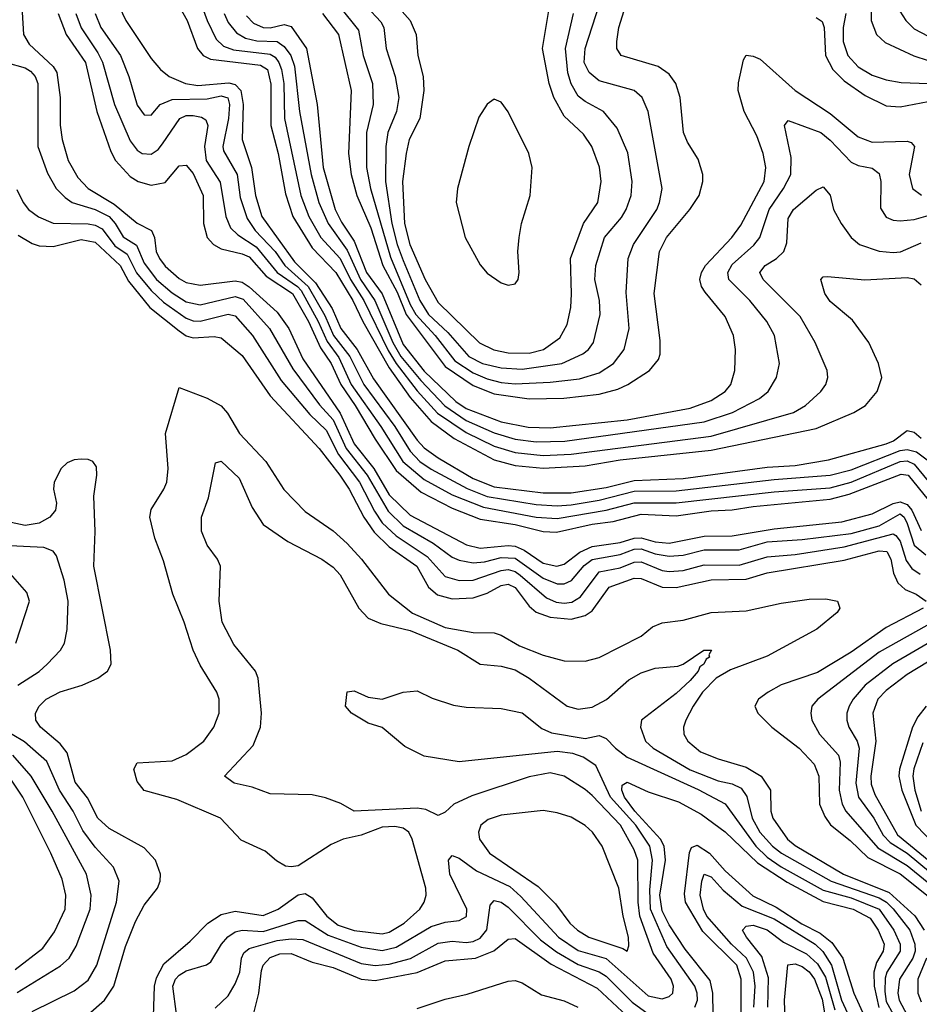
# Model space of a CAD drawing. Header units: inches. Extents: x 884549 to 1028252, y 526810 to 653624.
# Tile 139 of 256: x 961895 to 964464, y 551318 to 554132. Entities that reach past the tile are written whole.
import ezdxf

# ---------------------------------------------------------------- set-up
doc = ezdxf.new("R2010")
doc.units = ezdxf.units.IN
doc.header["$MEASUREMENT"] = 0
doc.layers.add('A9565', color=7, linetype='Continuous')

msp = doc.modelspace()

# ---------------------------------------------------------------- linework, layer by layer
at = {"layer": 'A9565', "color": 5}
for points, elevation in [([(961896.2, 554250), (961905.2, 554090), (961921.9, 554061.9), (961990, 553998.6), (962000.8, 553980.8), (962010.6, 553910), (962010.6, 553830.6), (962015.5, 553790), (962033.5, 553730), (962060.9, 553680.9), (962090.5, 553650), (962164.8, 553604.8), (962230, 553550.7), (962271.6, 553530), (962280.2, 553510), (962284.3, 553470), (962294.3, 553450), (962310, 553428.1), (962350, 553392.9), (962370, 553381.5), (962410, 553373.5), (962510, 553386.3), (962530, 553381.9), (962550, 553368.9), (962630, 553296.7), (962663.6, 553250), (962703.1, 553163.1), (962810, 553007.7), (962850, 552919.7), (962906, 552850), (962950, 552774.2), (963010, 552716), (963171, 552631), (963210, 552622.2), (963290, 552629.6), (963310, 552627.1), (963336, 552616), (963390, 552579), (963429.4, 552570.6), (963450, 552576.3), (963495, 552610), (963530, 552626.2), (963610, 552637.6), (963650, 552650.3), (963670, 552651.1), (963710, 552639.8), (963750, 552635.7), (963850, 552656.3), (963930, 552657), (964050, 552677.3), (964243.2, 552696.8), (964330, 552719.9), (964390, 552749.7), (964410, 552754.7), (964430, 552746.3), (964443, 552730), (964470, 552672.5)], 2380), ([(962386.2, 554250), (962430.6, 554130), (962456.3, 554076.3), (962476.9, 554056.9), (962505.6, 554045.6), (962610, 554033.7), (962624.7, 554024.7), (962634.8, 554010), (962642.9, 553990), (962649.1, 553950), (962651.2, 553850), (962698, 553630), (962720.7, 553570), (962755.3, 553510), (962810, 553449.8), (962839.6, 553390), (962878.1, 553330), (962947.1, 553187.1), (962970, 553150), (963030, 553071.4), (963087.8, 553007.8), (963170, 552952.3), (963250, 552913.1), (963310, 552895), (963390, 552886.7), (963470, 552890.8), (963870, 552941.9), (964105.3, 553010), (964139.8, 553030), (964183.1, 553070), (964197.4, 553090), (964203.5, 553110), (964201.1, 553130), (964166.7, 553210), (964124.3, 553284.3), (964018.4, 553390), (964008.7, 553410), (964024.1, 553430), (964057, 553450), (964077.5, 553470), (964086, 553494), (964090, 553563.8), (964104.7, 553590), (964170, 553645), (964190, 553654.3), (964210, 553630.5), (964219.3, 553590), (964241, 553550), (964269.4, 553510), (964293.2, 553490), (964350, 553470.9), (964390, 553466.6), (964410.9, 553469.1), (964470, 553494.4)], 2540), ([(962808.1, 554170), (962862.4, 554102.4), (962875.8, 554030), (962902.9, 553950), (962904.6, 553890), (962885.4, 553810), (962885.7, 553710), (962896.8, 553650), (962953.8, 553453.8), (963010, 553318.5), (963026.2, 553290), (963081.9, 553230), (963137.4, 553157.4), (963190, 553122.7), (963230, 553105.7), (963270, 553095.2), (963310, 553091.2), (963410, 553096.2), (963494.2, 553105.8), (963550, 553123), (963590.5, 553150), (963621.8, 553190), (963636.1, 553250), (963627.1, 553352.9), (963633.2, 553450), (963648.4, 553490), (963714.6, 553590), (963722.8, 553610), (963729.5, 553650), (963690.4, 553870), (963673, 553910), (963649.7, 553930), (963550, 553957.8), (963521.4, 553981.4), (963506.9, 554010), (963509.7, 554050), (963561.2, 554210)], 2640), ([(964325.7, 554210), (964326.9, 554130), (964342.3, 554090), (964367.4, 554067.4), (964448.6, 554028.6), (964490, 554015.1)], 2660), ([(962339.7, 554190), (962373.4, 554130), (962402.2, 554050), (962418.3, 554030), (962439.5, 554019.5), (962582.5, 554002.5), (962602.3, 553990), (962612.1, 553947.9), (962612, 553830), (962632.7, 553750), (962654.3, 553634.3), (962674.6, 553570), (962730, 553480.4), (962797.4, 553410), (962846.1, 553330), (962874.8, 553270), (962950, 553136.9), (963010, 553052.5), (963070, 552983.4), (963135.6, 552935.6), (963250, 552874), (963310, 552858.4), (963390, 552850.4), (963510, 552857.1), (963610, 552874.6), (963870, 552901.8), (964170, 552964.3), (964277.7, 553010), (964310.5, 553029.5), (964344.2, 553070), (964357.4, 553110), (964348.1, 553150), (964319.9, 553210), (964273.2, 553273.2), (964210, 553326.4), (964195.1, 553350), (964183, 553390), (964190, 553397), (964202.2, 553397.8), (964308.5, 553388.5), (964430, 553395.1), (964450, 553391.7), (964470, 553374)], 2520), ([(962759.6, 554150), (962805.2, 554090), (962841.5, 553930), (962834.4, 553750), (962842, 553690), (962857.4, 553630), (962897.7, 553537.7), (962932.3, 553430), (962973.1, 553353.1), (962998.5, 553290), (963110, 553141.4), (963190, 553087), (963250, 553063.1), (963350, 553048.4), (963449.5, 553050.5), (963550, 553062.3), (963603.3, 553076.7), (963631.9, 553090), (963694.2, 553130), (963719.4, 553160.6), (963724, 553176), (963724.6, 553215.4), (963707.3, 553350), (963722.3, 553470), (963742.3, 553510), (963808.8, 553590), (963835.3, 553630), (963846.6, 553670), (963845.9, 553690), (963833.2, 553733.2), (963802.3, 553782.3), (963790.5, 553810), (963781.3, 553910), (963769.3, 553950), (963750, 553976.8), (963718.8, 553998.8), (963612.6, 554030), (963600.7, 554050), (963600.5, 554070), (963606.3, 554110), (963626, 554174)], 2620), ([(962957.5, 554190), (963010.1, 554130), (963026.8, 554090), (963031.9, 554030), (963046.8, 553970), (963049.3, 553930), (963037.4, 553850), (963007.3, 553790), (962998.8, 553750), (962988.3, 553670), (962994.2, 553550), (963009.2, 553490), (963052.8, 553390), (963090, 553323.7), (963208.3, 553208.3), (963248.7, 553188.7), (963290, 553179.7), (963350, 553179.2), (963391.3, 553190), (963437.2, 553222.8), (963458.6, 553261.4), (963468.8, 553310), (963471.3, 553348.7), (963467.8, 553450), (963505.5, 553550), (963546.6, 553610), (963555.8, 553670), (963550.7, 553710.7), (963528.9, 553770), (963505, 553805), (963450, 553856.6), (963420.3, 553910), (963407.5, 553950), (963387.8, 554050), (963408, 554170)], 2680), ([(962004.3, 554150), (962027.6, 554090), (962082.9, 554010), (962115.3, 553870), (962155.4, 553755.4), (962168.3, 553730), (962210, 553684.2), (962232.7, 553670), (962270, 553659.7), (962310, 553667.2), (962350, 553714.4), (962370, 553716.3), (962390, 553692.5), (962419.2, 553630), (962419.6, 553550), (962430.1, 553510), (962448.6, 553490), (962470, 553477.6), (962530, 553463.3), (962550, 553454), (962599.1, 553399.1), (962673.7, 553350), (962719.5, 553270), (962754.2, 553194.2), (962784.1, 553150), (962811.8, 553090), (962853.3, 553030), (962910, 552933.1), (962970, 552844.1), (963041.9, 552781.9), (963130, 552735.9), (963210, 552704.4), (963310, 552689.4), (963390, 552669.6), (963427.8, 552667.8), (963530, 552690.5), (963590, 552698.5), (963670, 552718.6), (963770, 552714), (963870, 552728.5), (963930, 552731), (963990, 552740.6), (964210, 552761.6), (964264.2, 552775.8), (964413, 552833), (964432.7, 552830), (964490, 552759.9)], 2420), ([(962054.8, 554150), (962070, 554108.7), (962117.8, 554037.8), (962131, 554011), (962165.3, 553890), (962210, 553786.3), (962230, 553759.3), (962244.1, 553750), (962270, 553747.5), (962290, 553761.2), (962302.9, 553777.1), (962352, 553850), (962370, 553858), (962390, 553858.5), (962413.8, 553853.8), (962426.3, 553846.3), (962432.5, 553830), (962422.6, 553770), (962427.3, 553730), (962467.6, 553667.6), (962483.6, 553570), (962497.3, 553537.3), (962517.7, 553517.7), (962570, 553483), (962630.1, 553410.1), (962688.5, 553370), (962698.3, 553358.3), (962747.6, 553270), (962772.7, 553212.7), (962806.5, 553166.5), (962841.9, 553090), (962926.5, 552970), (962989.6, 552870), (963050, 552818.3), (963130, 552774.4), (963219.2, 552739.2), (963370, 552710.2), (963430, 552706.3), (963569.6, 552730.4), (963650, 552751.5), (963770, 552751.5), (964050, 552782.4), (964210, 552794), (964270, 552810.2), (964410, 552869.7), (964430, 552871.5), (964450, 552862.2), (964490, 552812.9)], 2440), ([(962110.1, 554150), (962126.5, 554110), (962182.6, 554030), (962206.3, 553970), (962230, 553888.1), (962250, 553860.6), (962270, 553859.7), (962295.8, 553890), (962330, 553904), (962430, 553906.1), (962470, 553914.9), (962488.8, 553908.8), (962493.7, 553890), (962490.9, 553850), (962475.3, 553770), (962477.1, 553757.1), (962515.9, 553690), (962524.1, 553624.1), (962544, 553564), (962567.7, 553530), (962624.2, 553470), (962652, 553430), (962718.3, 553370), (962766.5, 553286.5), (962791.5, 553230), (962837.3, 553170), (962877.9, 553090), (962966.1, 552970), (963010, 552898.6), (963037.8, 552870), (963070, 552847.3), (963172.8, 552792.8), (963230, 552769.9), (963370, 552746.3), (963430, 552742.9), (963470, 552745.3), (963550, 552759.5), (963650, 552784.3), (963770, 552785.6), (964050, 552818.1), (964210, 552830.7), (964270, 552846), (964410, 552900.9), (964430, 552904.2), (964456.9, 552896.9), (964510, 552857.2)], 2460), ([(962179.2, 554170), (962197.8, 554130), (962270, 554021.6), (962297, 553990), (962321.5, 553970), (962368.6, 553950), (962404, 553944), (962492.1, 553952.1), (962510, 553946.6), (962525.9, 553930), (962533.5, 553890), (962529.8, 553789.8), (962556.4, 553710), (962568.2, 553630), (962586.2, 553570), (962680, 553440), (962740, 553380), (962787, 553307), (962811.7, 553250), (962858.4, 553190), (962905.6, 553105.6), (963030, 552930.6), (963050, 552909), (963090, 552879.7), (963190, 552821.3), (963250, 552797.5), (963390, 552780.1), (963470, 552779.8), (963570, 552795.7), (963650, 552815.3), (963790, 552820.9), (964030, 552853.1), (964110, 552858.2), (964205.3, 552874.7), (964370, 552919.9), (964391.1, 552928.9), (964430, 552958.3), (964450, 552953.2), (964470, 552935.9)], 2480), ([(962478.4, 554150), (962490, 554124.6), (962514.4, 554094.4), (962539.7, 554079.7), (962571.6, 554071.6), (962630.6, 554070), (962650, 554055.8), (962669.4, 554029.4), (962679.4, 553999.4), (962693.5, 553870), (962727.1, 553690), (962749.3, 553610), (962776, 553550), (962830, 553473.9), (962868, 553390), (962909.6, 553330), (962960.9, 553210), (962983.4, 553170), (963040.7, 553100.7), (963108.8, 553028.8), (963170, 552986.8), (963250, 552951.7), (963310, 552933.3), (963370, 552926.1), (963452.1, 552927.9), (963850, 552982.8), (963930.5, 553010), (964007.9, 553050), (964033.2, 553070), (964056.8, 553110), (964065.4, 553150), (964051.1, 553230), (964028.7, 553270), (963980.7, 553330), (963920.6, 553390), (963917.9, 553410), (963930, 553432.9), (963991.9, 553488.1), (964008.7, 553510), (964035.2, 553590), (964076.9, 553650), (964097.8, 553690), (964098.1, 553738.1), (964079.4, 553830), (964090, 553844.4), (964183.2, 553810), (964210, 553788.3), (964270, 553724.7), (964290, 553715.3), (964330, 553707.4), (964350, 553692.4), (964354.6, 553670), (964353.5, 553593.5), (964370, 553567.9), (964390, 553559.3), (964410, 553557.6), (964450, 553560.8), (964510, 553578.3)], 2560), ([(962542.8, 554142.8), (962562.3, 554122.3), (962589.7, 554109.7), (962610, 554109.2), (962650, 554118.7), (962670, 554112.7), (962713.6, 554050), (962744.6, 553890), (962761.7, 553710), (962795.8, 553590), (962813.9, 553553.8), (962850, 553499.4), (962885.5, 553410), (962930, 553348.7), (962990, 553204), (963050, 553127.4), (963140.7, 553040.7), (963170, 553020.6), (963270, 552982.6), (963347.2, 552967.2), (963410, 552966), (963630, 552988.8), (963810, 553021.8), (963870, 553043.6), (963909.9, 553070), (963926, 553090), (963938, 553130), (963939.6, 553190), (963933.8, 553230), (963910, 553283.7), (963853.1, 553353.1), (963842.4, 553370), (963837.4, 553390), (963841.9, 553410), (963854, 553430), (963928.7, 553510), (963955.1, 553544.9), (964021.4, 553670), (964026.2, 553710), (964018.5, 553750), (964000.2, 553800.2), (963964, 553870), (963947.2, 553930), (963947.9, 553952.1), (963962.3, 554017.7), (963970, 554030.4), (963990, 554028.4), (964010, 554019.4), (964110.1, 553930), (964210, 553863.7), (964290, 553797.1), (964330, 553782.4), (964430, 553785), (964440.9, 553780.9), (964450.4, 553770), (964435.1, 553690), (964445.2, 553650), (964470.4, 553630.4)], 2580), ([(962885.7, 554170), (962926.2, 554126.2), (962934.9, 554110), (962941.8, 554050), (962967.6, 553970), (962978.1, 553910), (962970.8, 553870), (962946.2, 553810), (962940.4, 553770), (962939.2, 553670), (962958, 553550), (962972.7, 553490), (962990, 553444), (963037.3, 553330), (963062.5, 553290), (963117.8, 553237.8), (963177.7, 553170), (963216.8, 553150), (963270, 553136.9), (963330, 553133.8), (963443.1, 553150), (963503.1, 553176.9), (963519.9, 553190), (963533.7, 553210), (963552.8, 553290), (963551.1, 553330), (963537.3, 553390), (963540.6, 553430), (963565.2, 553510), (963613.4, 553566.6), (963627.3, 553590), (963641.2, 553630), (963644.7, 553670), (963631.5, 553751.5), (963601.7, 553821.7), (963562.7, 553870), (963510, 553898.1), (963490, 553913.7), (963470, 553949), (963460.6, 553980.7), (963453.9, 554050), (963476.5, 554150)], 2660), ([(964254.3, 554150), (964246.7, 554110), (964246.8, 554070), (964260.1, 554030), (964290, 553997.9), (964330, 553973.7), (964370, 553960.5), (964413.1, 553953.1), (964490, 553949.5)], 2640), ([(964400.3, 554170), (964425.9, 554130), (964450, 554105.8), (964490, 554085.3)], 2680), ([(964170, 554138.1), (964187.2, 554127.2), (964193, 554110), (964196.3, 554030), (964217.2, 553990), (964250, 553957.9), (964310, 553915.3), (964370, 553886.3), (964410, 553883.6), (964530, 553905.8)], 2620), ([(961856.2, 554010), (961910, 553994.5), (961925.1, 553985.1), (961939.1, 553970), (961946.8, 553950), (961946.1, 553770), (961973.7, 553693.7), (961999.3, 553650), (962024.1, 553624.1), (962045, 553610), (962110, 553589.8), (962150, 553569.5), (962167.7, 553550), (962190, 553511.6), (962228.1, 553488.1), (962250, 553436), (962285.5, 553390), (962330, 553352), (962370, 553325.7), (962410, 553316.9), (962510, 553341.4), (962533.1, 553333.1), (962608.6, 553250), (962674.8, 553134.8), (962751.2, 553031.2), (962790, 552988.7), (962827, 552907), (962886.8, 552830), (962947.3, 552727.3), (962990, 552686.1), (963075.9, 552635.9), (963130, 552596.4), (963150, 552587.8), (963190, 552580.2), (963222.7, 552582.7), (963270, 552595), (963310, 552593.4), (963390, 552536.4), (963430, 552519.8), (963450, 552519.5), (963471, 552529), (963507.6, 552572.4), (963530, 552589.6), (963610, 552604.2), (963650, 552619.4), (963670, 552619.7), (963710, 552605.4), (963750, 552598.7), (963790, 552601.5), (963850, 552617.3), (963950, 552617.2), (964030, 552639.5), (964130, 552646.5), (964270, 552664.2), (964350, 552685.5), (964410, 552719.7), (964421.3, 552710), (964430, 552692.3), (964450, 552630.1), (964482.8, 552602.8)], 2360), ([(961886.9, 553646.9), (961904.1, 553610), (961919.8, 553590), (961948.3, 553568.3), (961990.7, 553550.7), (962090, 553548.9), (962110, 553545.3), (962130, 553534.8), (962166.3, 553486.3), (962201.6, 553461.6), (962228.6, 553408.6), (962270, 553358.5), (962305.2, 553325.2), (962370, 553279.2), (962390, 553271.6), (962410, 553270.9), (962490, 553290.8), (962510, 553285.7), (962559.5, 553230), (962641.3, 553101.3), (962723.4, 553003.4), (962770, 552959.1), (962805.2, 552890), (962865.4, 552810), (962907.8, 552727.8), (962930, 552694.5), (962970, 552657), (963058.3, 552598.3), (963110, 552540.9), (963150, 552529.2), (963190, 552530.6), (963270, 552558), (963290, 552560.6), (963310, 552555), (963324.7, 552544.7), (963399.5, 552479.5), (963427.6, 552467.6), (963450, 552464.3), (963472.2, 552467.8), (963497, 552483), (963550, 552554.4), (963610, 552565.4), (963650, 552581.6), (963670, 552582.5), (963730, 552557.8), (963750, 552555), (963790, 552558.3), (963850, 552574), (963950, 552573.1), (964030, 552597.3), (964110, 552603.9), (964250, 552625.7), (964390, 552662.4), (964397.7, 552657.7), (964410, 552641.5), (964426.6, 552586.6), (964443.6, 552563.6), (964467.3, 552547.3)], 2340), ([(961890, 553516), (961930, 553492.1), (961950, 553485.7), (961990, 553483.7), (962070, 553504.2), (962110, 553496.1), (962181.6, 553430), (962205.2, 553385.2), (962266.3, 553310), (962350, 553243.3), (962370, 553228.9), (962390, 553222.7), (962450, 553227.1), (962470, 553223.1), (962530, 553172.5), (962610, 553057.2), (962750, 552906.9), (962809.5, 552830), (962836.2, 552790), (962878, 552710), (962907.4, 552667.5), (962950, 552625.8), (963029.1, 552570), (963062.1, 552510), (963088.4, 552488.4), (963130, 552476.6), (963190, 552480.3), (963230, 552492.8), (963270, 552515.5), (963290, 552518.8), (963310, 552509.7), (963350, 552456.4), (963370, 552439.2), (963410, 552424.3), (963470, 552419), (963510, 552429.2), (963530, 552442.6), (963578.8, 552510), (963650, 552536.1), (963670, 552535.2), (963730, 552510.3), (963770, 552509.8), (963870, 552531.6), (963970, 552533.1), (964030, 552551.7), (964250, 552587.2), (964350, 552614.3), (964372.2, 552612.2), (964383.1, 552590), (964390.9, 552550.8), (964402.8, 552522.8), (964423.9, 552503.9), (964456, 552490), (964484.1, 552470)], 2320), ([(962276.5, 551283.5), (962279.5, 551370), (962285.8, 551394.2), (962306.5, 551433.5), (962381.4, 551498.6), (962431.9, 551550), (962470, 551575), (962510, 551584.1), (962590, 551571.7), (962633.1, 551590), (962690, 551631.3), (962710, 551634.7), (962730, 551622.9), (962772.4, 551570), (962804.8, 551544.8), (962850, 551529.1), (962930, 551520.1), (962950, 551524.9), (962992.6, 551550), (963038.1, 551590), (963050.4, 551610), (963055.9, 551630), (963054.5, 551650), (963015.6, 551790), (963006.4, 551810), (962990, 551821.3), (962966.7, 551826.7), (962930, 551824.5), (962870, 551801.8), (962818.5, 551790), (962784.8, 551775.2), (962690, 551714.3), (962670, 551710.8), (962653.5, 551713.5), (962628.1, 551728.1), (962595.5, 551755.5), (962527.6, 551787.6), (962468.2, 551850), (962343.3, 551903.3), (962250, 551929.4), (962230, 551954.7), (962220.7, 551990), (962230, 552008.7), (962330, 552013.9), (962370, 552031.9), (962420.9, 552070), (962449.1, 552110), (962464.7, 552150), (962464.5, 552190), (962458.1, 552210), (962410, 552287.9), (962389.9, 552330), (962364.5, 552410), (962332.5, 552490), (962305.5, 552585.5), (962281, 552650), (962266.6, 552710), (962270, 552732), (962306.6, 552790), (962314.6, 552810), (962318.8, 552850), (962311.2, 552950), (962350, 553080.7), (962430, 553050.6), (962470, 553028.9), (962487.8, 553007.8), (962522.1, 552950), (962597.9, 552870), (962649.4, 552789.4), (962710, 552726.8), (962790, 552671.7), (962830, 552635.2), (962871, 552590), (962947.8, 552490), (963016.4, 552436.4), (963110, 552395.1), (963190, 552380.5), (963250, 552379.6), (963270, 552373), (963322.4, 552342.4), (963390, 552316.1), (963450, 552300.1), (963510, 552298.6), (963550, 552309.1), (963669.8, 552370), (963702.8, 552397.2), (963730, 552408.4), (963790, 552416.2), (963870, 552437.9), (963970, 552443), (964070, 552465.1), (964150, 552476.1), (964197.5, 552477.5), (964230.7, 552470.7), (964237.9, 552450), (964230, 552437.7), (964171.4, 552390), (964030, 552313.5), (963925.4, 552274.6), (963883.9, 552250), (963845.2, 552210), (963818.4, 552170), (963797.2, 552130), (963791.1, 552110), (963791.8, 552090), (963803.1, 552070), (963839.4, 552039.4), (963890, 552019.5), (963970, 551996.4), (964012.3, 551970), (964039.9, 551930), (964040.4, 551870), (964046.5, 551850), (964087.7, 551790), (964110, 551771.7), (964247.9, 551690), (964378.2, 551638.2), (964451.5, 551571.5), (964478.5, 551530)], 2280), ([(962090, 551288.8), (962136.7, 551330), (962163.9, 551370), (962197, 551483), (962225.4, 551554.6), (962250, 551601.4), (962288.5, 551650), (962296.3, 551670), (962297.3, 551690), (962283, 551730), (962250, 551765.9), (962150, 551820.9), (962117.9, 551850), (962087.9, 551907.9), (962053.5, 551953.5), (962030, 552037.1), (962010, 552062.8), (961954, 552110), (961941.2, 552130), (961939.6, 552150), (961949.9, 552170), (961969.9, 552190), (962010, 552211), (962072.8, 552230), (962118.3, 552250), (962145.6, 552270), (962155.7, 552290), (962154.3, 552330), (962106.7, 552570), (962110.3, 552669.7), (962106.5, 552770), (962115.2, 552830), (962114.2, 552854.2), (962103.5, 552870), (962090, 552875.5), (962070, 552876.1), (962050, 552874.3), (962030, 552865.9), (962012.8, 552850), (961993.2, 552810), (961991.5, 552790), (961999.8, 552750), (961996.6, 552730), (961980.6, 552710), (961950, 552693), (961910, 552686.9), (961870, 552695.1)], 2320), ([(962342.3, 551290), (962332.3, 551370), (962339.9, 551390), (962350, 551401.8), (962370, 551413.8), (962428.7, 551431.3), (962440.2, 551439.8), (962471.2, 551490), (962489.3, 551510.7), (962510, 551525.1), (962529.8, 551530), (962590, 551526.7), (962690, 551557.8), (962710, 551557.9), (962776, 551516), (962870, 551482), (962930, 551472.3), (962970, 551481.1), (963070, 551540.3), (963110, 551552.6), (963150, 551558), (963170.7, 551569.3), (963172.3, 551590), (963123.7, 551690), (963119.3, 551730), (963130, 551743.6), (963150, 551736.3), (963199.8, 551699.8), (963294.5, 551654.5), (963326.2, 551626.2), (963434.1, 551510), (963490, 551472.5), (963570, 551449.6), (963690, 551342.9), (963730, 551334.2), (963750, 551341), (963760.4, 551350), (963762, 551370), (963755.2, 551390), (963704.6, 551464.6), (963666.4, 551570), (963661.7, 551610), (963660.7, 551730), (963650, 551760.2), (963610.5, 551830), (963530, 551914.8), (963510, 551932.5), (963450, 551970.6), (963410, 551979.5), (963350, 551968.3), (963185.8, 551914.2), (963134.8, 551890), (963110, 551867.8), (963090, 551858.3), (963055.2, 551875.2), (963030, 551879.1), (962850, 551869.8), (962811.9, 551891.9), (962767.9, 551907.9), (962730, 551916.8), (962610, 551919.8), (962559, 551939), (962507.6, 551950), (962479.7, 551970), (962562, 552058), (962582.9, 552110), (962585.3, 552150), (962575.8, 552250), (962568.6, 552270), (962506.3, 552346.3), (962473, 552410), (962464.6, 552470), (962468, 552570), (962459.8, 552590), (962430.4, 552630.4), (962414.3, 552670), (962414, 552710), (962434, 552766), (962454, 552866), (962470, 552870.3), (962521.7, 552821.7), (962558.4, 552738.4), (962590, 552689.2), (962661, 552641), (962758, 552590), (962790, 552567.6), (962810, 552546), (962863, 552450), (962890, 552421.4), (962926.2, 552406.2), (963010, 552386.9), (963146.7, 552330), (963210, 552290.1), (963270, 552284.8), (963310, 552274.2), (963350, 552250.1), (963458.5, 552170), (963490, 552162.1), (963530, 552167.4), (963571, 552189), (963634.7, 552245.3), (963670, 552265.7), (963710, 552279.3), (963775, 552285), (963790, 552290.2), (963849.3, 552330), (963871, 552330), (963863.4, 552316.6), (963864.9, 552310), (963855.4, 552304.6), (963848.9, 552290), (963837.7, 552282.3), (963832.7, 552270), (963810, 552243.4), (963770, 552206.8), (963671.3, 552130), (963668.1, 552110), (963682.5, 552070), (963703.8, 552050), (963810, 551987.9), (963890, 551956.9), (963930, 551948.6), (963955.9, 551935.9), (963971.7, 551911.7), (963986.9, 551850), (964008.9, 551810), (964045.3, 551770), (964070.7, 551750), (964213.2, 551670), (964350, 551622.1), (964370.4, 551610.4), (964390, 551591.1), (964437.2, 551530), (964451.7, 551490), (964452.4, 551470), (964445.8, 551450), (964407.8, 551390), (964403.2, 551350), (964407, 551330), (964430, 551287.6)], 2260), ([(961889.4, 552230.6), (961950.2, 552269.8), (961972.8, 552290), (962011.5, 552330), (962022.4, 552350), (962030.4, 552389.6), (962032.7, 552470), (962021.7, 552530), (962000.2, 552600.2), (961990, 552613.6), (961963.8, 552623.8), (961730, 552635.1)], 2340), ([(961883.8, 552350), (961922.6, 552470), (961915.5, 552495.5), (961868.5, 552548.5)], 2360), ([(964475.7, 552450), (964370, 552395), (964270, 552325.1), (964173.7, 552266.3), (964070, 552230.8), (964032.8, 552210), (964005.2, 552190), (963995, 552170), (964003, 552150), (964043.2, 552110), (964121.4, 552050), (964164.5, 552004.5), (964177.2, 551970), (964179.5, 551890), (964194.6, 551854.6), (964211, 551831), (964266.6, 551786.6), (964317.4, 551737.4), (964410, 551691.4), (964499.7, 551619.7)], 2320), ([(964510, 552413.9), (964350, 552324.9), (964174.8, 552190), (964157.7, 552170), (964154.2, 552150), (964157.7, 552130), (964179.6, 552090), (964234.1, 552030), (964238.1, 552010), (964235.8, 551930), (964244.3, 551890), (964254.7, 551870), (964345.6, 551765.6), (964430, 551715.1), (964533.9, 551630)], 2340), ([(964527.5, 552372.5), (964388.6, 552291.4), (964310.1, 552230), (964275.9, 552190), (964264.6, 552170), (964257.7, 552150), (964257.2, 552130), (964263.6, 552110), (964287.3, 552070), (964292.6, 552050), (964282.8, 551950), (964290.6, 551910.6), (964335, 551850), (964361.7, 551801.7), (964380.8, 551780.8), (964430.2, 551750.2), (964530, 551667.7)], 2360), ([(964577.5, 552350), (964430, 552260.8), (964370, 552215.4), (964346.1, 552190), (964331.4, 552150), (964340.3, 552070), (964326, 551970), (964327.3, 551947.3), (964337.4, 551917.4), (964402.6, 551802.6), (964530, 551697.6)], 2380), ([(963823.3, 551310), (963831.1, 551330), (963830.4, 551350), (963823.2, 551370), (963743.2, 551483.2), (963697.1, 551590), (963695, 551645), (963702.3, 551730), (963694.4, 551770), (963654.4, 551830), (963581.9, 551910), (963540.7, 552000.7), (963504.6, 552024.6), (963475, 552035), (963430, 552040.4), (963150, 552011.3), (963050, 552027.6), (962994.8, 552054.8), (962930, 552109), (962890, 552122), (962842.7, 552150), (962825.6, 552170), (962830, 552211), (962850, 552214.4), (962890, 552196.4), (962930, 552190.5), (962990, 552210.7), (963030, 552214), (963073.3, 552193.3), (963133.5, 552173.5), (963170, 552167.8), (963270, 552163.6), (963330, 552151.7), (963386.6, 552106.6), (963414.2, 552094.2), (963510, 552077.6), (963550, 552086.4), (963570, 552078), (963596.6, 552050), (963630, 552024.9), (963832.6, 551932.6), (963910, 551890.8), (963998, 551770), (964030, 551739.2), (964070, 551711.5), (964190, 551644.7), (964270, 551622.8), (964350, 551589.8), (964392.1, 551530), (964410, 551490), (964409.8, 551470), (964371.6, 551410), (964366.8, 551393.2), (964365.6, 551354.4), (964370, 551326.3), (964390, 551290)], 2240), ([(964483.9, 552170), (964460.5, 552139.5), (964444.8, 552110), (964407.5, 551990), (964406.3, 551970), (964414.3, 551930), (964454.3, 551830), (964589.8, 551690)], 2420), ([(961930, 551297.5), (962050, 551356.4), (962090, 551387), (962115.3, 551430), (962171.4, 551610), (962179.1, 551670), (962162.3, 551710), (962110, 551767.5), (962074.7, 551814.7), (962047.3, 551870), (962008, 551930), (961971.8, 552011.8), (961908.2, 552068.2), (961837.4, 552110)], 2340), ([(964474.6, 552065.4), (964448.4, 551991.6), (964446.1, 551970), (964451.3, 551930), (964470.2, 551870)], 2440), ([(961887.6, 551352.4), (962011.6, 551428.4), (962035.8, 551450), (962055.9, 551484.1), (962095.6, 551590), (962098.8, 551630), (962085.3, 551690), (961987.7, 551870), (961927.1, 551970), (961875.1, 552030)], 2360), ([(961882.1, 551417.9), (961961.2, 551478.8), (961994.5, 551525.5), (962024.6, 551590), (962026.3, 551630), (962016, 551676), (961983.7, 551750), (961903.3, 551910), (961863.8, 551970)], 2380), ([(963875.4, 551290), (963875, 551350), (963866.7, 551386.7), (963795.7, 551475.7), (963750, 551545.1), (963730, 551585.1), (963723.5, 551630), (963739.5, 551730), (963736.1, 551770), (963724.9, 551790), (963651.5, 551870), (963622.7, 551910), (963614.5, 551930), (963615.8, 551944.2), (963630, 551953.4), (963690, 551925.3), (963776.5, 551896.5), (963841.6, 551861.6), (963910, 551811.2), (964002.1, 551722.1), (964086.9, 551666.9), (964190, 551612.1), (964276, 551590), (964324.3, 551564.3), (964347.4, 551530), (964363.9, 551490), (964361.6, 551470), (964342.3, 551437.7), (964334.8, 551410), (964335.7, 551370), (964348.8, 551308.8)], 2220), ([(963956, 551284), (963955.7, 551390), (963942.9, 551430), (963846.3, 551526.3), (963796.3, 551610), (963793.6, 551633.6), (963807.7, 551752.3), (963813.3, 551766.7), (963830, 551773.1), (963865.1, 551750), (963910, 551700), (963988.5, 551628.5), (964055.4, 551595.4), (964128.5, 551548.5), (964181.5, 551521.5), (964215, 551495), (964246.1, 551450), (964277.1, 551350), (964312.7, 551272.7)], 2180), ([(963991.5, 551310), (963995.3, 551370), (963990.5, 551410), (963970.4, 551450.4), (963928.4, 551490), (963857.3, 551570), (963847.7, 551590), (963838.3, 551630), (963843, 551670), (963850, 551690.2), (963870, 551682.1), (963904.3, 551644.3), (963958.7, 551598.7), (964050, 551562.2), (964166.9, 551490), (964189, 551469), (964214, 551430), (964242.4, 551330), (964270, 551270.1)], 2160), ([(962453, 551307.1), (962490, 551342.9), (962510, 551376.8), (962523.1, 551410), (962528.3, 551450), (962534.6, 551465.4), (962550, 551477.4), (962630, 551500.8), (962670, 551505.8), (962703.4, 551503.4), (962870, 551435), (962910, 551428.8), (962950, 551432.9), (963010.6, 551449.4), (963090, 551492.8), (963130, 551499.1), (963170, 551495.3), (963190, 551498.1), (963210, 551507.5), (963228.9, 551531.1), (963238.5, 551601.5), (963250, 551615.2), (963270, 551610.1), (963290, 551595.4), (963382.3, 551502.3), (963427.8, 551467.8), (963490, 551432), (963550, 551411.3), (963570, 551398.6), (963644.2, 551324.2), (963690, 551291.4)], 2240), ([(964031.7, 551310), (964034.1, 551394.1), (964015.1, 551455.1), (963970.8, 551510), (963959.9, 551530), (963970, 551541.3), (963990, 551544.5), (964030, 551531), (964076.1, 551496.1), (964142.4, 551462.4), (964173.8, 551433.8), (964196.1, 551396.1), (964222.8, 551302.8)], 2140), ([(962557.8, 551270), (962577.7, 551350), (962585, 551415), (962589.8, 551430.3), (962610, 551451.6), (962637.5, 551462.5), (962670, 551463.5), (962730, 551438.9), (962790, 551423.9), (962870, 551390.5), (962910, 551386.3), (963030, 551408.9), (963110, 551442.6), (963196.8, 551450), (963248.7, 551471.3), (963290, 551504.6), (963310, 551506.1), (963413.3, 551433.3), (963544.4, 551364.4), (963630, 551284.2)], 2220), ([(964484.9, 551450), (964460.7, 551390), (964460.6, 551350), (964470, 551325)], 2280), ([(964083.3, 551210), (964079.4, 551330), (964088.7, 551431.3), (964110, 551434), (964130, 551426.1), (964150, 551411), (964164.7, 551390), (964187.4, 551332.6), (964196.7, 551276.7)], 2120), ([(963030, 551306), (963110, 551333.1), (963173, 551347), (963290, 551384), (963310, 551386.1), (963330, 551380.1), (963385.6, 551345.6), (963450, 551328.5), (963489.2, 551310)], 2180)]:
    msp.add_lwpolyline(points, dxfattribs=dict(at, elevation=elevation))
for points, elevation in [([(963250, 553905.1), (963230, 553891.1), (963206.5, 553853.5), (963177.2, 553770), (963145.3, 553650), (963141.2, 553610), (963167.6, 553510), (963210, 553431.3), (963230, 553407.9), (963270, 553380.6), (963290, 553373.4), (963310, 553377.4), (963318.4, 553390), (963321, 553410), (963317.8, 553470), (963321, 553510), (963328.2, 553550), (963352.9, 553630), (963358.9, 553710), (963348.8, 553750), (963290, 553868.7), (963270, 553896.4)], 2720), ([(963390, 551872.1), (963270, 551859.2), (963233.3, 551846.7), (963212.2, 551830), (963205.3, 551810), (963208.5, 551790), (963236.4, 551750), (963375.4, 551655.4), (963425.4, 551605.4), (963466, 551550), (963488, 551530), (963520.1, 551510), (963618, 551478), (963630, 551470.3), (963634.9, 551485.1), (963633.7, 551510), (963618.2, 551570), (963606.5, 551650), (963559, 551770), (963531.3, 551810), (963510, 551829), (963470, 551852.7), (963430, 551865.8)], 2280)]:
    msp.add_lwpolyline(points, close=True, dxfattribs=dict(at, elevation=elevation))

doc.saveas('drawing.dxf')
